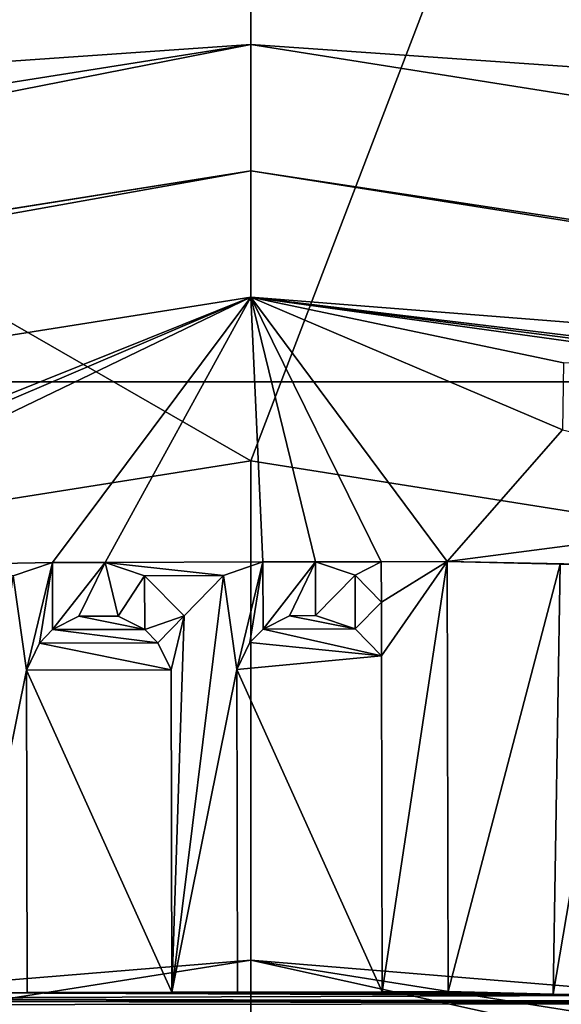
# Model space of a CAD drawing. Header units: millimetres. Extents: x -98 to 58, y -78 to 78.
# Tile 79 of 106: x -0.183 to 0.246, y 16.34 to 17.12. Entities that reach past the tile are written whole.
import ezdxf

# ---------------------------------------------------------------- set-up
doc = ezdxf.new("R2010")
doc.units = ezdxf.units.MM
doc.header["$LTSCALE"] = 52.148148
for name, color, linetype in [('1', 7, 'CONTINUOUS'), ('10', 7, 'CONTINUOUS'), ('11', 7, 'CONTINUOUS'), ('12', 7, 'CONTINUOUS'), ('13', 7, 'CONTINUOUS'), ('14', 7, 'CONTINUOUS'), ('18', 7, 'CONTINUOUS'), ('2', 7, 'CONTINUOUS'), ('202', 7, 'CONTINUOUS'), ('203', 7, 'CONTINUOUS'), ('205', 7, 'CONTINUOUS'), ('21', 7, 'CONTINUOUS'), ('210', 7, 'CONTINUOUS'), ('211', 7, 'CONTINUOUS'), ('212', 7, 'CONTINUOUS'), ('213', 7, 'CONTINUOUS'), ('214', 7, 'CONTINUOUS'), ('215', 7, 'CONTINUOUS'), ('216', 7, 'CONTINUOUS'), ('217', 7, 'CONTINUOUS'), ('218', 7, 'CONTINUOUS'), ('219', 7, 'CONTINUOUS'), ('22', 7, 'CONTINUOUS'), ('220', 7, 'CONTINUOUS'), ('221', 7, 'CONTINUOUS'), ('222', 7, 'CONTINUOUS'), ('223', 7, 'CONTINUOUS'), ('224', 7, 'CONTINUOUS'), ('225', 7, 'CONTINUOUS'), ('226', 7, 'CONTINUOUS'), ('227', 7, 'CONTINUOUS'), ('228', 7, 'CONTINUOUS'), ('23', 7, 'CONTINUOUS'), ('232', 7, 'CONTINUOUS'), ('233', 7, 'CONTINUOUS'), ('234', 7, 'CONTINUOUS'), ('235', 7, 'CONTINUOUS'), ('236', 7, 'CONTINUOUS'), ('237', 7, 'CONTINUOUS'), ('238', 7, 'CONTINUOUS'), ('239', 7, 'CONTINUOUS'), ('240', 7, 'CONTINUOUS'), ('241', 7, 'CONTINUOUS'), ('242', 7, 'CONTINUOUS'), ('243', 7, 'CONTINUOUS'), ('244', 7, 'CONTINUOUS'), ('27', 7, 'CONTINUOUS'), ('29', 7, 'CONTINUOUS'), ('3', 7, 'CONTINUOUS'), ('315', 7, 'CONTINUOUS'), ('316', 7, 'CONTINUOUS'), ('327', 7, 'CONTINUOUS'), ('329', 7, 'CONTINUOUS'), ('333', 7, 'CONTINUOUS'), ('376', 7, 'CONTINUOUS'), ('378', 7, 'CONTINUOUS'), ('6', 7, 'CONTINUOUS'), ('7', 7, 'CONTINUOUS'), ('773', 7, 'CONTINUOUS'), ('8', 7, 'CONTINUOUS'), ('809', 7, 'CONTINUOUS'), ('9', 7, 'CONTINUOUS')]:
    doc.layers.add(name, color=color, linetype=linetype)

msp = doc.modelspace()

# ---------------------------------------------------------------- linework, layer by layer
at = {"layer": '1', "linetype": 'CONTINUOUS'}
for points in [[(0, 18.5, 61.5), (9.25002, 16.02147, 61.5), (1.4969, 18.71794, 61.5), (0, 18.5, 61.5)], [(-9.25001, 16.02147, 61.5), (0, 18.5, 61.5), (-4.06844, 18.33166, 61.5), (-9.25001, 16.02147, 61.5)]]:
    msp.add_3dface(points, dxfattribs=at)
at = {"layer": '10', "linetype": 'CONTINUOUS'}
for points in [[(0, 17.8, 60.8), (0, 17.8, 27.8), (8.90002, 15.41524, 27.8), (0, 17.8, 60.8)], [(8.89997, 15.41527, 60.79999), (0, 17.8, 60.8), (8.90002, 15.41524, 27.8), (8.89997, 15.41527, 60.79999)]]:
    msp.add_3dface(points, dxfattribs=at)
at = {"layer": '11', "linetype": 'CONTINUOUS'}
for points in [[(9.25002, 16.02147, 61.5), (0, 18.5, 61.5), (8.89997, 15.41527, 60.79999), (9.25002, 16.02147, 61.5)], [(0, 18.5, 61.5), (0, 17.8, 60.8), (8.89997, 15.41527, 60.79999), (0, 18.5, 61.5)]]:
    msp.add_3dface(points, dxfattribs=at)
at = {"layer": '12', "linetype": 'CONTINUOUS'}
for points in [[(0, 18.5, 61.5), (-9.25001, 16.02147, 61.5), (0, 17.8, 60.8), (0, 18.5, 61.5)], [(-9.25001, 16.02147, 61.5), (-8.89997, 15.41527, 60.79999), (0, 17.8, 60.8), (-9.25001, 16.02147, 61.5)]]:
    msp.add_3dface(points, dxfattribs=at)
at = {"layer": '13', "linetype": 'CONTINUOUS'}
for points in [[(0, 17, 27), (0, 17.8, 27.8), (-8.90002, 15.41524, 27.8), (0, 17, 27)], [(-5.25313, 16.16801, 27), (0, 17, 27), (-8.90002, 15.41524, 27.8), (-5.25313, 16.16801, 27)]]:
    msp.add_3dface(points, dxfattribs=at)
at = {"layer": '14', "linetype": 'CONTINUOUS'}
for points in [[(0, 17.8, 27.8), (0, 17, 27), (5.25313, 16.16801, 27), (0, 17.8, 27.8)], [(0, 17.8, 27.8), (5.25313, 16.16801, 27), (8.90002, 15.41524, 27.8), (0, 17.8, 27.8)]]:
    msp.add_3dface(points, dxfattribs=at)
at = {"layer": '18', "linetype": 'CONTINUOUS'}
for points in [[(-4.75919, 19.50945, 61.71787), (0, 16.77052, 71.5), (1.25244, 20.04246, 61.71787), (-4.75919, 19.50945, 61.71787)], [(0, 16.77052, 71.5), (5.18225, 15.94975, 71.5), (1.25244, 20.04246, 61.71787), (0, 16.77052, 71.5)], [(-5.18225, 15.94975, 71.5), (0, 16.77052, 71.5), (-4.75919, 19.50945, 61.71787), (-5.18225, 15.94975, 71.5)]]:
    msp.add_3dface(points, dxfattribs=at)
at = {"layer": '2', "linetype": 'CONTINUOUS'}
for points in [[(-9.02498, 15.63177, 20), (0, 18.05, 20), (-9.02506, 15.63172, 22), (-9.02498, 15.63177, 20)], [(-9.02506, 15.63172, 22), (0, 18.05, 20), (0, 18.05, 22), (-9.02506, 15.63172, 22)]]:
    msp.add_3dface(points, dxfattribs=at)
at = {"layer": '202', "linetype": 'CONTINUOUS'}
for points in [[(0.23958, 16.34827, 61.5), (0.24511, 16.68865, 61.5), (0.23958, 16.34827, 61.6), (0.23958, 16.34827, 61.5)], [(0.23958, 16.34827, 61.6), (0.24511, 16.68865, 61.5), (0.24511, 16.68865, 61.6), (0.23958, 16.34827, 61.6)]]:
    msp.add_3dface(points, dxfattribs=at)
at = {"layer": '203', "linetype": 'CONTINUOUS'}
for points in [[(0.24511, 16.68865, 61.5), (0.29718, 16.6878, 61.5), (0.29718, 16.6878, 61.6), (0.24511, 16.68865, 61.5)], [(0.24511, 16.68865, 61.6), (0.24511, 16.68865, 61.5), (0.29718, 16.6878, 61.6), (0.24511, 16.68865, 61.6)]]:
    msp.add_3dface(points, dxfattribs=at)
at = {"layer": '205', "linetype": 'CONTINUOUS'}
for points in [[(0.29165, 16.34742, 61.5), (0.23958, 16.34827, 61.5), (0.23958, 16.34827, 61.6), (0.29165, 16.34742, 61.5)], [(0.29165, 16.34742, 61.5), (0.23958, 16.34827, 61.6), (0.29165, 16.34742, 61.6), (0.29165, 16.34742, 61.5)]]:
    msp.add_3dface(points, dxfattribs=at)
at = {"layer": '21', "linetype": 'CONTINUOUS'}
for points in [[(-5.22417, 16.07227, 61.5), (0, 16.9, 61.5), (-0.57206, 16.67018, 61.5), (-5.22417, 16.07227, 61.5)], [(-0.57206, 16.67018, 61.5), (0, 16.9, 61.5), (-0.5099, 16.68265, 61.5), (-0.57206, 16.67018, 61.5)], [(-0.5099, 16.68265, 61.5), (0, 16.9, 61.5), (-0.44742, 16.68448, 61.5), (-0.5099, 16.68265, 61.5)], [(0, 16.9, 61.5), (-0.15701, 16.69012, 61.5), (-0.44742, 16.68448, 61.5), (0, 16.9, 61.5)], [(-0.15701, 16.69012, 61.5), (0, 16.9, 61.5), (-0.11534, 16.69021, 61.5), (-0.15701, 16.69012, 61.5)], [(-0.11534, 16.69021, 61.5), (0, 16.9, 61.5), (0.00966, 16.69049, 61.5), (-0.11534, 16.69021, 61.5)], [(0, 16.9, 61.5), (2.64467, 16.69178, 61.5), (0.43224, 16.84472, 61.5), (0, 16.9, 61.5)], [(0.39059, 16.84602, 61.5), (0, 16.9, 61.5), (0.43224, 16.84472, 61.5), (0.39059, 16.84602, 61.5)], [(0, 16.9, 61.5), (0.39059, 16.84602, 61.5), (0.2477, 16.8482, 61.5), (0, 16.9, 61.5)], [(0.24683, 16.79501, 61.5), (0, 16.9, 61.5), (0.2477, 16.8482, 61.5), (0.24683, 16.79501, 61.5)], [(0, 16.9, 61.5), (0.24683, 16.79501, 61.5), (0.15549, 16.69081, 61.5), (0, 16.9, 61.5)], [(0.00966, 16.69049, 61.5), (0, 16.9, 61.5), (0.05132, 16.69058, 61.5), (0.00966, 16.69049, 61.5)], [(0.05132, 16.69058, 61.5), (0, 16.9, 61.5), (0.10341, 16.6907, 61.5), (0.05132, 16.69058, 61.5)], [(0.10341, 16.6907, 61.5), (0, 16.9, 61.5), (0.15549, 16.69081, 61.5), (0.10341, 16.6907, 61.5)], [(0.24683, 16.79501, 61.5), (0.5018, 16.73611, 61.5), (0.15549, 16.69081, 61.5), (0.24683, 16.79501, 61.5)], [(0.5018, 16.73611, 61.5), (0.40643, 16.68587, 61.5), (0.15549, 16.69081, 61.5), (0.5018, 16.73611, 61.5)], [(-0.15701, 16.69012, 61.5), (-0.18823, 16.67941, 61.5), (-0.44742, 16.68448, 61.5), (-0.15701, 16.69012, 61.5)], [(-0.02157, 16.67978, 61.5), (-0.11534, 16.69021, 61.5), (0.00966, 16.69049, 61.5), (-0.02157, 16.67978, 61.5)], [(-0.08407, 16.67964, 61.5), (-0.11534, 16.69021, 61.5), (-0.02157, 16.67978, 61.5), (-0.08407, 16.67964, 61.5)], [(0.0826, 16.68001, 61.5), (0.05132, 16.69058, 61.5), (0.10341, 16.6907, 61.5), (0.0826, 16.68001, 61.5)], [(0.10348, 16.65878, 61.5), (0.0826, 16.68001, 61.5), (0.10341, 16.6907, 61.5), (0.10348, 16.65878, 61.5)], [(0.40643, 16.68587, 61.5), (0.29718, 16.6878, 61.5), (0.15549, 16.69081, 61.5), (0.40643, 16.68587, 61.5)], [(0.29718, 16.6878, 61.5), (0.24511, 16.68865, 61.5), (0.15549, 16.69081, 61.5), (0.29718, 16.6878, 61.5)], [(0.15549, 16.69081, 61.5), (0.24511, 16.68865, 61.5), (0.15625, 16.35039, 61.5), (0.15549, 16.69081, 61.5)], [(0.24511, 16.68865, 61.5), (0.23958, 16.34827, 61.5), (0.15625, 16.35039, 61.5), (0.24511, 16.68865, 61.5)], [(-0.05275, 16.6478, 61.5), (-0.08407, 16.67964, 61.5), (-0.02157, 16.67978, 61.5), (-0.05275, 16.6478, 61.5)], [(-0.13608, 16.64761, 61.5), (-0.08397, 16.63709, 61.5), (-0.15689, 16.63693, 61.5), (-0.13608, 16.64761, 61.5)], [(-0.10483, 16.64768, 61.5), (-0.08397, 16.63709, 61.5), (-0.13608, 16.64761, 61.5), (-0.10483, 16.64768, 61.5)], [(0.03059, 16.64798, 61.5), (0.08269, 16.63746, 61.5), (0.00978, 16.6373, 61.5), (0.03059, 16.64798, 61.5)], [(0.05142, 16.64803, 61.5), (0.08269, 16.63746, 61.5), (0.03059, 16.64798, 61.5), (0.05142, 16.64803, 61.5)], [(-0.15689, 16.63693, 61.5), (-0.07353, 16.62647, 61.5), (-0.16728, 16.62626, 61.5), (-0.15689, 16.63693, 61.5)], [(-0.08397, 16.63709, 61.5), (-0.07353, 16.62647, 61.5), (-0.15689, 16.63693, 61.5), (-0.08397, 16.63709, 61.5)], [(0.00978, 16.6373, 61.5), (0.10357, 16.61623, 61.5), (-0.00062, 16.62664, 61.5), (0.00978, 16.6373, 61.5)], [(0.08269, 16.63746, 61.5), (0.10357, 16.61623, 61.5), (0.00978, 16.6373, 61.5), (0.08269, 16.63746, 61.5)], [(-0.16728, 16.62626, 61.5), (-0.06307, 16.60522, 61.5), (-0.17765, 16.60496, 61.5), (-0.16728, 16.62626, 61.5)], [(-0.07353, 16.62647, 61.5), (-0.06307, 16.60522, 61.5), (-0.16728, 16.62626, 61.5), (-0.07353, 16.62647, 61.5)], [(-0.00062, 16.62664, 61.5), (0.10357, 16.61623, 61.5), (-0.01099, 16.60534, 61.5), (-0.00062, 16.62664, 61.5)], [(0.10357, 16.61623, 61.5), (0.10417, 16.35027, 61.5), (-0.01099, 16.60534, 61.5), (0.10357, 16.61623, 61.5)], [(-0.06307, 16.60522, 61.5), (-0.0625, 16.3499, 61.5), (-0.17765, 16.60496, 61.5), (-0.06307, 16.60522, 61.5)], [(-0.17765, 16.60496, 61.5), (-0.0625, 16.3499, 61.5), (-0.17708, 16.34965, 61.5), (-0.17765, 16.60496, 61.5)], [(-0.01099, 16.60534, 61.5), (0.10417, 16.35027, 61.5), (-0.01042, 16.35002, 61.5), (-0.01099, 16.60534, 61.5)], [(-0.41662, 16.34481, 61.5), (0.48951, 16.34268, 61.5), (-0.4791, 16.34298, 61.5), (-0.41662, 16.34481, 61.5)], [(-0.22917, 16.34953, 61.5), (0.29165, 16.34742, 61.5), (-0.41662, 16.34481, 61.5), (-0.22917, 16.34953, 61.5)], [(0.29165, 16.34742, 61.5), (0.48951, 16.34268, 61.5), (-0.41662, 16.34481, 61.5), (0.29165, 16.34742, 61.5)], [(-0.17708, 16.34965, 61.5), (0.23958, 16.34827, 61.5), (-0.22917, 16.34953, 61.5), (-0.17708, 16.34965, 61.5)], [(0.23958, 16.34827, 61.5), (0.29165, 16.34742, 61.5), (-0.22917, 16.34953, 61.5), (0.23958, 16.34827, 61.5)], [(-0.0625, 16.3499, 61.5), (0.23958, 16.34827, 61.5), (-0.17708, 16.34965, 61.5), (-0.0625, 16.3499, 61.5)], [(-0.01042, 16.35002, 61.5), (0.23958, 16.34827, 61.5), (-0.0625, 16.3499, 61.5), (-0.01042, 16.35002, 61.5)], [(0.10417, 16.35027, 61.5), (0.23958, 16.34827, 61.5), (-0.01042, 16.35002, 61.5), (0.10417, 16.35027, 61.5)], [(0.23958, 16.34827, 61.5), (0.10417, 16.35027, 61.5), (0.15625, 16.35039, 61.5), (0.23958, 16.34827, 61.5)], [(-0.4791, 16.34298, 61.5), (0.54157, 16.34106, 61.5), (-0.59363, 16.33962, 61.5), (-0.4791, 16.34298, 61.5)], [(0.54157, 16.34106, 61.5), (5.22417, 16.07227, 61.5), (-0.59363, 16.33962, 61.5), (0.54157, 16.34106, 61.5)], [(0.48951, 16.34268, 61.5), (0.54157, 16.34106, 61.5), (-0.4791, 16.34298, 61.5), (0.48951, 16.34268, 61.5)]]:
    msp.add_3dface(points, dxfattribs=at)
at = {"layer": '210', "linetype": 'CONTINUOUS'}
for points in [[(0.10417, 16.35027, 61.5), (0.10357, 16.61623, 61.5), (0.10417, 16.35027, 61.6), (0.10417, 16.35027, 61.5)], [(0.10417, 16.35027, 61.6), (0.10357, 16.61623, 61.5), (0.10357, 16.61623, 61.6), (0.10417, 16.35027, 61.6)]]:
    msp.add_3dface(points, dxfattribs=at)
at = {"layer": '211', "linetype": 'CONTINUOUS'}
for points in [[(0.10357, 16.61623, 61.5), (0.08269, 16.63746, 61.5), (0.08269, 16.63746, 61.6), (0.10357, 16.61623, 61.5)], [(0.10357, 16.61623, 61.6), (0.10357, 16.61623, 61.5), (0.08269, 16.63746, 61.6), (0.10357, 16.61623, 61.6)]]:
    msp.add_3dface(points, dxfattribs=at)
at = {"layer": '212', "linetype": 'CONTINUOUS'}
for points in [[(0.08269, 16.63746, 61.5), (0.05142, 16.64803, 61.5), (0.05142, 16.64803, 61.6), (0.08269, 16.63746, 61.5)], [(0.08269, 16.63746, 61.6), (0.08269, 16.63746, 61.5), (0.05142, 16.64803, 61.6), (0.08269, 16.63746, 61.6)]]:
    msp.add_3dface(points, dxfattribs=at)
at = {"layer": '213', "linetype": 'CONTINUOUS'}
for points in [[(0.05142, 16.64803, 61.5), (0.03059, 16.64798, 61.5), (0.03059, 16.64798, 61.6), (0.05142, 16.64803, 61.5)], [(0.05142, 16.64803, 61.6), (0.05142, 16.64803, 61.5), (0.03059, 16.64798, 61.6), (0.05142, 16.64803, 61.6)]]:
    msp.add_3dface(points, dxfattribs=at)
at = {"layer": '214', "linetype": 'CONTINUOUS'}
for points in [[(0.03059, 16.64798, 61.5), (0.00978, 16.6373, 61.5), (0.00978, 16.6373, 61.6), (0.03059, 16.64798, 61.5)], [(0.03059, 16.64798, 61.6), (0.03059, 16.64798, 61.5), (0.00978, 16.6373, 61.6), (0.03059, 16.64798, 61.6)]]:
    msp.add_3dface(points, dxfattribs=at)
at = {"layer": '215', "linetype": 'CONTINUOUS'}
for points in [[(0.00978, 16.6373, 61.5), (-0.00062, 16.62664, 61.5), (-0.00062, 16.62664, 61.6), (0.00978, 16.6373, 61.5)], [(0.00978, 16.6373, 61.6), (0.00978, 16.6373, 61.5), (-0.00062, 16.62664, 61.6), (0.00978, 16.6373, 61.6)]]:
    msp.add_3dface(points, dxfattribs=at)
at = {"layer": '216', "linetype": 'CONTINUOUS'}
for points in [[(-0.00062, 16.62664, 61.5), (-0.01099, 16.60534, 61.5), (-0.01099, 16.60534, 61.6), (-0.00062, 16.62664, 61.5)], [(-0.00062, 16.62664, 61.6), (-0.00062, 16.62664, 61.5), (-0.01099, 16.60534, 61.6), (-0.00062, 16.62664, 61.6)]]:
    msp.add_3dface(points, dxfattribs=at)
at = {"layer": '217', "linetype": 'CONTINUOUS'}
for points in [[(-0.01099, 16.60534, 61.5), (-0.01042, 16.35002, 61.5), (-0.01099, 16.60534, 61.6), (-0.01099, 16.60534, 61.5)], [(-0.01099, 16.60534, 61.6), (-0.01042, 16.35002, 61.5), (-0.01042, 16.35002, 61.6), (-0.01099, 16.60534, 61.6)]]:
    msp.add_3dface(points, dxfattribs=at)
at = {"layer": '218', "linetype": 'CONTINUOUS'}
for points in [[(-0.01042, 16.35002, 61.5), (-0.0625, 16.3499, 61.5), (-0.0625, 16.3499, 61.6), (-0.01042, 16.35002, 61.5)], [(-0.01042, 16.35002, 61.6), (-0.01042, 16.35002, 61.5), (-0.0625, 16.3499, 61.6), (-0.01042, 16.35002, 61.6)]]:
    msp.add_3dface(points, dxfattribs=at)
at = {"layer": '219', "linetype": 'CONTINUOUS'}
for points in [[(-0.0625, 16.3499, 61.5), (-0.06307, 16.60522, 61.5), (-0.0625, 16.3499, 61.6), (-0.0625, 16.3499, 61.5)], [(-0.0625, 16.3499, 61.6), (-0.06307, 16.60522, 61.5), (-0.06307, 16.60522, 61.6), (-0.0625, 16.3499, 61.6)]]:
    msp.add_3dface(points, dxfattribs=at)
at = {"layer": '22', "linetype": 'CONTINUOUS'}
for points in [[(0, 17.48848, 66.61021), (-8.74424, 15.14547, 66.61021), (-3.75109, 18.19596, 61.68118), (0, 17.48848, 66.61021)], [(8.74424, 15.14547, 66.61021), (0, 17.48848, 66.61021), (7.03009, 17.19714, 61.68118), (8.74424, 15.14547, 66.61021)]]:
    msp.add_3dface(points, dxfattribs=at)
at = {"layer": '220', "linetype": 'CONTINUOUS'}
for points in [[(-0.06307, 16.60522, 61.5), (-0.07353, 16.62647, 61.5), (-0.07353, 16.62647, 61.6), (-0.06307, 16.60522, 61.5)], [(-0.06307, 16.60522, 61.6), (-0.06307, 16.60522, 61.5), (-0.07353, 16.62647, 61.6), (-0.06307, 16.60522, 61.6)]]:
    msp.add_3dface(points, dxfattribs=at)
at = {"layer": '221', "linetype": 'CONTINUOUS'}
for points in [[(-0.07353, 16.62647, 61.5), (-0.08397, 16.63709, 61.5), (-0.08397, 16.63709, 61.6), (-0.07353, 16.62647, 61.5)], [(-0.07353, 16.62647, 61.6), (-0.07353, 16.62647, 61.5), (-0.08397, 16.63709, 61.6), (-0.07353, 16.62647, 61.6)]]:
    msp.add_3dface(points, dxfattribs=at)
at = {"layer": '222', "linetype": 'CONTINUOUS'}
for points in [[(-0.08397, 16.63709, 61.5), (-0.10483, 16.64768, 61.5), (-0.10483, 16.64768, 61.6), (-0.08397, 16.63709, 61.5)], [(-0.08397, 16.63709, 61.6), (-0.08397, 16.63709, 61.5), (-0.10483, 16.64768, 61.6), (-0.08397, 16.63709, 61.6)]]:
    msp.add_3dface(points, dxfattribs=at)
at = {"layer": '223', "linetype": 'CONTINUOUS'}
for points in [[(-0.10483, 16.64768, 61.5), (-0.13608, 16.64761, 61.5), (-0.13608, 16.64761, 61.6), (-0.10483, 16.64768, 61.5)], [(-0.10483, 16.64768, 61.6), (-0.10483, 16.64768, 61.5), (-0.13608, 16.64761, 61.6), (-0.10483, 16.64768, 61.6)]]:
    msp.add_3dface(points, dxfattribs=at)
at = {"layer": '224', "linetype": 'CONTINUOUS'}
for points in [[(-0.13608, 16.64761, 61.5), (-0.15689, 16.63693, 61.5), (-0.15689, 16.63693, 61.6), (-0.13608, 16.64761, 61.5)], [(-0.13608, 16.64761, 61.6), (-0.13608, 16.64761, 61.5), (-0.15689, 16.63693, 61.6), (-0.13608, 16.64761, 61.6)]]:
    msp.add_3dface(points, dxfattribs=at)
at = {"layer": '225', "linetype": 'CONTINUOUS'}
for points in [[(-0.15689, 16.63693, 61.5), (-0.16728, 16.62626, 61.5), (-0.16728, 16.62626, 61.6), (-0.15689, 16.63693, 61.5)], [(-0.15689, 16.63693, 61.6), (-0.15689, 16.63693, 61.5), (-0.16728, 16.62626, 61.6), (-0.15689, 16.63693, 61.6)]]:
    msp.add_3dface(points, dxfattribs=at)
at = {"layer": '226', "linetype": 'CONTINUOUS'}
for points in [[(-0.16728, 16.62626, 61.5), (-0.17765, 16.60496, 61.5), (-0.17765, 16.60496, 61.6), (-0.16728, 16.62626, 61.5)], [(-0.16728, 16.62626, 61.6), (-0.16728, 16.62626, 61.5), (-0.17765, 16.60496, 61.6), (-0.16728, 16.62626, 61.6)]]:
    msp.add_3dface(points, dxfattribs=at)
at = {"layer": '227', "linetype": 'CONTINUOUS'}
for points in [[(-0.17765, 16.60496, 61.5), (-0.17708, 16.34965, 61.5), (-0.17765, 16.60496, 61.6), (-0.17765, 16.60496, 61.5)], [(-0.17765, 16.60496, 61.6), (-0.17708, 16.34965, 61.5), (-0.17708, 16.34965, 61.6), (-0.17765, 16.60496, 61.6)]]:
    msp.add_3dface(points, dxfattribs=at)
at = {"layer": '228', "linetype": 'CONTINUOUS'}
for points in [[(-0.17708, 16.34965, 61.5), (-0.22917, 16.34953, 61.5), (-0.22917, 16.34953, 61.6), (-0.17708, 16.34965, 61.5)], [(-0.17708, 16.34965, 61.6), (-0.17708, 16.34965, 61.5), (-0.22917, 16.34953, 61.6), (-0.17708, 16.34965, 61.6)]]:
    msp.add_3dface(points, dxfattribs=at)
at = {"layer": '23', "linetype": 'CONTINUOUS'}
for points in [[(0, 17.1, 61.7), (-5.28419, 16.26307, 61.7), (0, 17.1, 66.5433), (0, 17.1, 61.7)], [(0, 17.1, 66.5433), (-5.28419, 16.26307, 61.7), (-5.28419, 16.26307, 66.5433), (0, 17.1, 66.5433)], [(5.28419, 16.26307, 61.7), (0, 17.1, 61.7), (5.28419, 16.26307, 66.5433), (5.28419, 16.26307, 61.7)], [(5.28419, 16.26307, 66.5433), (0, 17.1, 61.7), (0, 17.1, 66.5433), (5.28419, 16.26307, 66.5433)]]:
    msp.add_3dface(points, dxfattribs=at)
at = {"layer": '232', "linetype": 'CONTINUOUS'}
for points in [[(-0.18823, 16.67941, 61.5), (-0.15701, 16.69012, 61.5), (-0.15701, 16.69012, 61.6), (-0.18823, 16.67941, 61.5)], [(-0.18823, 16.67941, 61.6), (-0.18823, 16.67941, 61.5), (-0.15701, 16.69012, 61.6), (-0.18823, 16.67941, 61.6)]]:
    msp.add_3dface(points, dxfattribs=at)
at = {"layer": '233', "linetype": 'CONTINUOUS'}
for points in [[(-0.15701, 16.69012, 61.5), (-0.11534, 16.69021, 61.5), (-0.11534, 16.69021, 61.6), (-0.15701, 16.69012, 61.5)], [(-0.15701, 16.69012, 61.6), (-0.15701, 16.69012, 61.5), (-0.11534, 16.69021, 61.6), (-0.15701, 16.69012, 61.6)]]:
    msp.add_3dface(points, dxfattribs=at)
at = {"layer": '234', "linetype": 'CONTINUOUS'}
for points in [[(-0.11534, 16.69021, 61.5), (-0.08407, 16.67964, 61.5), (-0.08407, 16.67964, 61.6), (-0.11534, 16.69021, 61.5)], [(-0.11534, 16.69021, 61.6), (-0.11534, 16.69021, 61.5), (-0.08407, 16.67964, 61.6), (-0.11534, 16.69021, 61.6)]]:
    msp.add_3dface(points, dxfattribs=at)
at = {"layer": '235', "linetype": 'CONTINUOUS'}
for points in [[(-0.08407, 16.67964, 61.5), (-0.05275, 16.6478, 61.5), (-0.05275, 16.6478, 61.6), (-0.08407, 16.67964, 61.5)], [(-0.08407, 16.67964, 61.6), (-0.08407, 16.67964, 61.5), (-0.05275, 16.6478, 61.6), (-0.08407, 16.67964, 61.6)]]:
    msp.add_3dface(points, dxfattribs=at)
at = {"layer": '236', "linetype": 'CONTINUOUS'}
for points in [[(-0.05275, 16.6478, 61.5), (-0.02157, 16.67978, 61.5), (-0.02157, 16.67978, 61.6), (-0.05275, 16.6478, 61.5)], [(-0.05275, 16.6478, 61.6), (-0.05275, 16.6478, 61.5), (-0.02157, 16.67978, 61.6), (-0.05275, 16.6478, 61.6)]]:
    msp.add_3dface(points, dxfattribs=at)
at = {"layer": '237', "linetype": 'CONTINUOUS'}
for points in [[(-0.02157, 16.67978, 61.5), (0.00966, 16.69049, 61.5), (0.00966, 16.69049, 61.6), (-0.02157, 16.67978, 61.5)], [(-0.02157, 16.67978, 61.6), (-0.02157, 16.67978, 61.5), (0.00966, 16.69049, 61.6), (-0.02157, 16.67978, 61.6)]]:
    msp.add_3dface(points, dxfattribs=at)
at = {"layer": '238', "linetype": 'CONTINUOUS'}
for points in [[(0.00966, 16.69049, 61.5), (0.05132, 16.69058, 61.5), (0.05132, 16.69058, 61.6), (0.00966, 16.69049, 61.5)], [(0.00966, 16.69049, 61.6), (0.00966, 16.69049, 61.5), (0.05132, 16.69058, 61.6), (0.00966, 16.69049, 61.6)]]:
    msp.add_3dface(points, dxfattribs=at)
at = {"layer": '239', "linetype": 'CONTINUOUS'}
for points in [[(0.05132, 16.69058, 61.5), (0.0826, 16.68001, 61.5), (0.0826, 16.68001, 61.6), (0.05132, 16.69058, 61.5)], [(0.05132, 16.69058, 61.6), (0.05132, 16.69058, 61.5), (0.0826, 16.68001, 61.6), (0.05132, 16.69058, 61.6)]]:
    msp.add_3dface(points, dxfattribs=at)
at = {"layer": '240', "linetype": 'CONTINUOUS'}
for points in [[(0.0826, 16.68001, 61.5), (0.10348, 16.65878, 61.5), (0.10348, 16.65878, 61.6), (0.0826, 16.68001, 61.5)], [(0.0826, 16.68001, 61.6), (0.0826, 16.68001, 61.5), (0.10348, 16.65878, 61.6), (0.0826, 16.68001, 61.6)]]:
    msp.add_3dface(points, dxfattribs=at)
at = {"layer": '241', "linetype": 'CONTINUOUS'}
for points in [[(0.10348, 16.65878, 61.5), (0.10341, 16.6907, 61.5), (0.10341, 16.6907, 61.6), (0.10348, 16.65878, 61.5)], [(0.10348, 16.65878, 61.6), (0.10348, 16.65878, 61.5), (0.10341, 16.6907, 61.6), (0.10348, 16.65878, 61.6)]]:
    msp.add_3dface(points, dxfattribs=at)
at = {"layer": '242', "linetype": 'CONTINUOUS'}
for points in [[(0.10341, 16.6907, 61.5), (0.15549, 16.69081, 61.5), (0.15549, 16.69081, 61.6), (0.10341, 16.6907, 61.5)], [(0.10341, 16.6907, 61.6), (0.10341, 16.6907, 61.5), (0.15549, 16.69081, 61.6), (0.10341, 16.6907, 61.6)]]:
    msp.add_3dface(points, dxfattribs=at)
at = {"layer": '243', "linetype": 'CONTINUOUS'}
for points in [[(0.15549, 16.69081, 61.5), (0.15625, 16.35039, 61.5), (0.15549, 16.69081, 61.6), (0.15549, 16.69081, 61.5)], [(0.15549, 16.69081, 61.6), (0.15625, 16.35039, 61.5), (0.15625, 16.35039, 61.6), (0.15549, 16.69081, 61.6)]]:
    msp.add_3dface(points, dxfattribs=at)
at = {"layer": '244', "linetype": 'CONTINUOUS'}
for points in [[(0.15625, 16.35039, 61.5), (0.10417, 16.35027, 61.5), (0.10417, 16.35027, 61.6), (0.15625, 16.35039, 61.5)], [(0.15625, 16.35039, 61.5), (0.10417, 16.35027, 61.6), (0.15625, 16.35039, 61.6), (0.15625, 16.35039, 61.5)]]:
    msp.add_3dface(points, dxfattribs=at)
at = {"layer": '27', "linetype": 'CONTINUOUS'}
for points in [[(-8.74424, 15.14547, 66.61021), (0, 17.48848, 66.61021), (-3.84206, 16.83316, 66.7404), (-8.74424, 15.14547, 66.61021)], [(0, 17.48848, 66.61021), (3.84206, 16.83316, 66.7404), (-3.84206, 16.83316, 66.7404), (0, 17.48848, 66.61021)], [(0, 17.48848, 66.61021), (8.74424, 15.14547, 66.61021), (3.84206, 16.83316, 66.7404), (0, 17.48848, 66.61021)], [(0, 17.1, 66.5433), (-5.28419, 16.26307, 66.5433), (-3.84206, 16.83316, 66.7404), (0, 17.1, 66.5433)], [(3.84206, 16.83316, 66.7404), (0, 17.1, 66.5433), (-3.84206, 16.83316, 66.7404), (3.84206, 16.83316, 66.7404)], [(5.28419, 16.26307, 66.5433), (0, 17.1, 66.5433), (3.84206, 16.83316, 66.7404), (5.28419, 16.26307, 66.5433)]]:
    msp.add_3dface(points, dxfattribs=at)
at = {"layer": '29', "linetype": 'CONTINUOUS'}
for points in [[(-5.22417, 16.07227, 61.5), (-5.28419, 16.26307, 61.7), (0, 17.1, 61.7), (-5.22417, 16.07227, 61.5)], [(0, 16.9, 61.5), (-5.22417, 16.07227, 61.5), (0, 17.1, 61.7), (0, 16.9, 61.5)], [(0, 16.9, 61.5), (0, 17.1, 61.7), (5.28419, 16.26307, 61.7), (0, 16.9, 61.5)], [(2.64467, 16.69178, 61.5), (0, 16.9, 61.5), (5.28419, 16.26307, 61.7), (2.64467, 16.69178, 61.5)]]:
    msp.add_3dface(points, dxfattribs=at)
at = {"layer": '3', "linetype": 'CONTINUOUS'}
for points in [[(0, 18.05, 22), (0, 18.05, 20), (9.02498, 15.63177, 20), (0, 18.05, 22)], [(0, 18.05, 22), (9.02498, 15.63177, 20), (9.02506, 15.63172, 22), (0, 18.05, 22)]]:
    msp.add_3dface(points, dxfattribs=at)
at = {"layer": '315', "linetype": 'CONTINUOUS'}
for points in [[(0, 16.77052, 71.5), (-5.18225, 15.94975, 71.5), (0, 16.3752, 71.5), (0, 16.77052, 71.5)], [(5.18225, 15.94975, 71.5), (0, 16.77052, 71.5), (0, 16.3752, 71.5), (5.18225, 15.94975, 71.5)], [(0, 16.3752, 71.5), (-5.18225, 15.94975, 71.5), (-5.06011, 15.57377, 71.5), (0, 16.3752, 71.5)], [(5.06011, 15.57377, 71.5), (5.18225, 15.94975, 71.5), (0, 16.3752, 71.5), (5.06011, 15.57377, 71.5)]]:
    msp.add_3dface(points, dxfattribs=at)
at = {"layer": '316', "linetype": 'CONTINUOUS'}
for points in [[(0, 16.06458, 71.20005), (0, 16.3752, 71.5), (-5.06011, 15.57377, 71.5), (0, 16.06458, 71.20005)], [(0, 16.06458, 71.20005), (4.96409, 15.27837, 71.20005), (0, 16.3752, 71.5), (0, 16.06458, 71.20005)], [(4.96409, 15.27837, 71.20005), (5.06011, 15.57377, 71.5), (0, 16.3752, 71.5), (4.96409, 15.27837, 71.20005)]]:
    msp.add_3dface(points, dxfattribs=at)
at = {"layer": '327', "linetype": 'CONTINUOUS'}
for points in [[(-0.17765, 16.60496, 61.6), (-0.18823, 16.67941, 61.6), (-0.15701, 16.69012, 61.6), (-0.17765, 16.60496, 61.6)], [(-0.16728, 16.62626, 61.6), (-0.17765, 16.60496, 61.6), (-0.15701, 16.69012, 61.6), (-0.16728, 16.62626, 61.6)], [(-0.15689, 16.63693, 61.6), (-0.16728, 16.62626, 61.6), (-0.15701, 16.69012, 61.6), (-0.15689, 16.63693, 61.6)], [(-0.15689, 16.63693, 61.6), (-0.15701, 16.69012, 61.6), (-0.11534, 16.69021, 61.6), (-0.15689, 16.63693, 61.6)], [(-0.13608, 16.64761, 61.6), (-0.15689, 16.63693, 61.6), (-0.11534, 16.69021, 61.6), (-0.13608, 16.64761, 61.6)], [(-0.10483, 16.64768, 61.6), (-0.13608, 16.64761, 61.6), (-0.11534, 16.69021, 61.6), (-0.10483, 16.64768, 61.6)], [(-0.10483, 16.64768, 61.6), (-0.11534, 16.69021, 61.6), (-0.08407, 16.67964, 61.6), (-0.10483, 16.64768, 61.6)], [(-0.01099, 16.60534, 61.6), (-0.02157, 16.67978, 61.6), (0.00966, 16.69049, 61.6), (-0.01099, 16.60534, 61.6)], [(-0.00062, 16.62664, 61.6), (-0.01099, 16.60534, 61.6), (0.00966, 16.69049, 61.6), (-0.00062, 16.62664, 61.6)], [(0.00978, 16.6373, 61.6), (-0.00062, 16.62664, 61.6), (0.00966, 16.69049, 61.6), (0.00978, 16.6373, 61.6)], [(0.00978, 16.6373, 61.6), (0.00966, 16.69049, 61.6), (0.05132, 16.69058, 61.6), (0.00978, 16.6373, 61.6)], [(0.03059, 16.64798, 61.6), (0.00978, 16.6373, 61.6), (0.05132, 16.69058, 61.6), (0.03059, 16.64798, 61.6)], [(0.05142, 16.64803, 61.6), (0.03059, 16.64798, 61.6), (0.05132, 16.69058, 61.6), (0.05142, 16.64803, 61.6)], [(0.05142, 16.64803, 61.6), (0.05132, 16.69058, 61.6), (0.0826, 16.68001, 61.6), (0.05142, 16.64803, 61.6)], [(0.10348, 16.65878, 61.6), (0.10341, 16.6907, 61.6), (0.15549, 16.69081, 61.6), (0.10348, 16.65878, 61.6)], [(0.10357, 16.61623, 61.6), (0.10348, 16.65878, 61.6), (0.15549, 16.69081, 61.6), (0.10357, 16.61623, 61.6)], [(0.10417, 16.35027, 61.6), (0.10357, 16.61623, 61.6), (0.15549, 16.69081, 61.6), (0.10417, 16.35027, 61.6)], [(0.10417, 16.35027, 61.6), (0.15549, 16.69081, 61.6), (0.15625, 16.35039, 61.6), (0.10417, 16.35027, 61.6)], [(0.08269, 16.63746, 61.6), (0.05142, 16.64803, 61.6), (0.0826, 16.68001, 61.6), (0.08269, 16.63746, 61.6)], [(0.08269, 16.63746, 61.6), (0.0826, 16.68001, 61.6), (0.10348, 16.65878, 61.6), (0.08269, 16.63746, 61.6)], [(-0.17765, 16.60496, 61.6), (-0.22917, 16.34953, 61.6), (-0.18823, 16.67941, 61.6), (-0.17765, 16.60496, 61.6)], [(-0.08397, 16.63709, 61.6), (-0.10483, 16.64768, 61.6), (-0.08407, 16.67964, 61.6), (-0.08397, 16.63709, 61.6)], [(-0.08397, 16.63709, 61.6), (-0.08407, 16.67964, 61.6), (-0.05275, 16.6478, 61.6), (-0.08397, 16.63709, 61.6)], [(-0.01099, 16.60534, 61.6), (-0.0625, 16.3499, 61.6), (-0.02157, 16.67978, 61.6), (-0.01099, 16.60534, 61.6)], [(-0.0625, 16.3499, 61.6), (-0.05275, 16.6478, 61.6), (-0.02157, 16.67978, 61.6), (-0.0625, 16.3499, 61.6)], [(0.10357, 16.61623, 61.6), (0.08269, 16.63746, 61.6), (0.10348, 16.65878, 61.6), (0.10357, 16.61623, 61.6)], [(-0.07353, 16.62647, 61.6), (-0.08397, 16.63709, 61.6), (-0.05275, 16.6478, 61.6), (-0.07353, 16.62647, 61.6)], [(-0.06307, 16.60522, 61.6), (-0.07353, 16.62647, 61.6), (-0.05275, 16.6478, 61.6), (-0.06307, 16.60522, 61.6)], [(-0.0625, 16.3499, 61.6), (-0.06307, 16.60522, 61.6), (-0.05275, 16.6478, 61.6), (-0.0625, 16.3499, 61.6)], [(-0.17765, 16.60496, 61.6), (-0.17708, 16.34965, 61.6), (-0.22917, 16.34953, 61.6), (-0.17765, 16.60496, 61.6)], [(-0.01099, 16.60534, 61.6), (-0.01042, 16.35002, 61.6), (-0.0625, 16.3499, 61.6), (-0.01099, 16.60534, 61.6)]]:
    msp.add_3dface(points, dxfattribs=at)
at = {"layer": '329', "linetype": 'CONTINUOUS'}
for points in [[(0.23958, 16.34827, 61.6), (0.24511, 16.68865, 61.6), (0.29718, 16.6878, 61.6), (0.23958, 16.34827, 61.6)], [(0.23958, 16.34827, 61.6), (0.29718, 16.6878, 61.6), (0.29165, 16.34742, 61.6), (0.23958, 16.34827, 61.6)]]:
    msp.add_3dface(points, dxfattribs=at)
at = {"layer": '333', "linetype": 'CONTINUOUS'}
for points in [[(0, 20.35, 20), (-9.02498, 15.63177, 20), (-10.17501, 17.62361, 20), (0, 20.35, 20)], [(0, 18.05, 20), (-9.02498, 15.63177, 20), (0, 20.35, 20), (0, 18.05, 20)], [(9.02498, 15.63177, 20), (0, 18.05, 20), (10.17501, 17.62361, 20), (9.02498, 15.63177, 20)]]:
    msp.add_3dface(points, dxfattribs=at)
at = {"layer": '376', "linetype": 'CONTINUOUS'}
for points in [[(-20, 15.65867, 25.95756), (-20, 45.10103, 25.64787), (3.03373, 70.89052, 25.03809), (-20, 15.65867, 25.95756)], [(-20, 15.65867, 25.95756), (3.03373, 70.89052, 25.03809), (-15.99908, 19.72902, 25.92985), (-20, 15.65867, 25.95756)]]:
    msp.add_3dface(points, dxfattribs=at)
at = {"layer": '378', "linetype": 'CONTINUOUS'}
for points in [[(-20, 76.55295, 27.98645), (-15.81776, 13.73746, 28.96434), (3.65616, 72.80618, 27.98645), (-20, 76.55295, 27.98645)], [(-15.81776, 13.73746, 28.96434), (-12.54108, 16.78242, 28.94168), (3.65616, 72.80618, 27.98645), (-15.81776, 13.73746, 28.96434)], [(-12.54108, 16.78242, 28.94168), (-8.69069, 19.06334, 28.91504), (3.65616, 72.80618, 27.98645), (-12.54108, 16.78242, 28.94168)]]:
    msp.add_3dface(points, dxfattribs=at)
at = {"layer": '6', "linetype": 'CONTINUOUS'}
for points in [[(-9.02506, 15.63172, 22), (0, 18.05, 22), (-5.25317, 16.168, 22), (-9.02506, 15.63172, 22)], [(0, 18.05, 22), (0, 17, 22), (-5.25317, 16.168, 22), (0, 18.05, 22)], [(0, 18.05, 22), (9.02506, 15.63172, 22), (0, 17, 22), (0, 18.05, 22)], [(0, 17, 22), (9.02506, 15.63172, 22), (5.25317, 16.168, 22), (0, 17, 22)]]:
    msp.add_3dface(points, dxfattribs=at)
at = {"layer": '7', "linetype": 'CONTINUOUS'}
for points in [[(-5.25317, 16.168, 22), (0, 17, 22), (-5.25313, 16.16801, 27), (-5.25317, 16.168, 22)], [(-5.25313, 16.16801, 27), (0, 17, 22), (0, 17, 27), (-5.25313, 16.16801, 27)]]:
    msp.add_3dface(points, dxfattribs=at)
at = {"layer": '773', "linetype": 'CONTINUOUS'}
for points in [[(-4.50329, 17.87511, 84.60082), (0.38783, 18.53246, 83.29025), (-6.74342, 7.87249, 85.20107), (-4.50329, 17.87511, 84.60082)], [(0.38783, 18.53246, 83.29025), (1.35819, 10, 83.03025), (-6.74342, 7.87249, 85.20107), (0.38783, 18.53246, 83.29025)]]:
    msp.add_3dface(points, dxfattribs=at)
at = {"layer": '8', "linetype": 'CONTINUOUS'}
for points in [[(0, 17.8, 27.8), (-8.89997, 15.41527, 60.79999), (-8.90002, 15.41524, 27.8), (0, 17.8, 27.8)], [(0, 17.8, 60.8), (-8.89997, 15.41527, 60.79999), (0, 17.8, 27.8), (0, 17.8, 60.8)]]:
    msp.add_3dface(points, dxfattribs=at)
at = {"layer": '809', "linetype": 'CONTINUOUS'}
for points in [[(-20.21326, 14.41827, 91.25482), (-20.4244, 14.34048, 91.31696), (10.88388, 19.23263, 82.7308), (-20.21326, 14.41827, 91.25482)], [(10.88388, 19.23263, 82.7308), (-20.4244, 14.34048, 91.31696), (15.57419, 15.69795, 81.78333), (10.88388, 19.23263, 82.7308)], [(-15.62252, 16.72487, 89.84034), (-20.21326, 14.41827, 91.25482), (10.88388, 19.23263, 82.7308), (-15.62252, 16.72487, 89.84034)], [(-10.86855, 19.11271, 88.3631), (-15.62252, 16.72487, 89.84034), (10.88388, 19.23263, 82.7308), (-10.86855, 19.11271, 88.3631)]]:
    msp.add_3dface(points, dxfattribs=at)
at = {"layer": '9', "linetype": 'CONTINUOUS'}
for points in [[(0, 17, 22), (5.25317, 16.168, 22), (0, 17, 27), (0, 17, 22)], [(0, 17, 27), (5.25317, 16.168, 22), (5.25313, 16.16801, 27), (0, 17, 27)]]:
    msp.add_3dface(points, dxfattribs=at)

doc.saveas('drawing.dxf')
